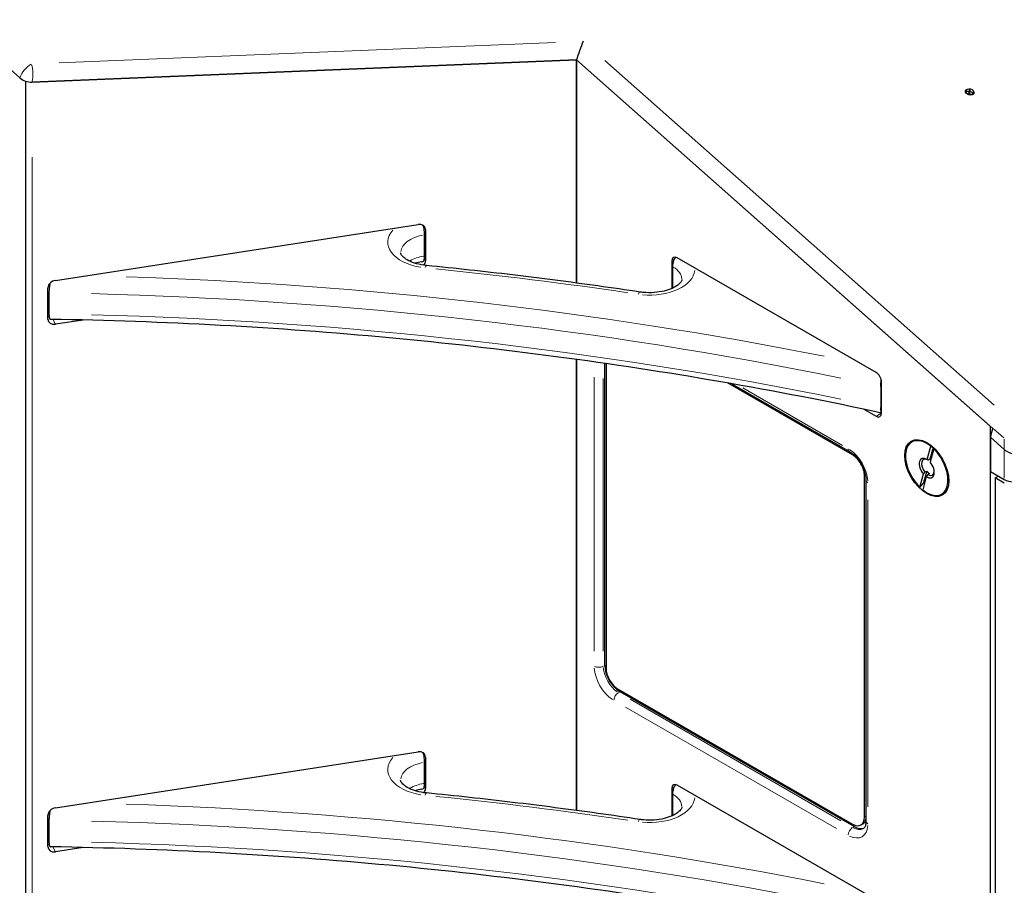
# Model space of a CAD drawing. Header units: millimetres. Extents: x 90 to 4365, y 90 to 3088.
# Tile 7 of 41: x 401 to 745, y 655 to 957. Entities that reach past the tile are written whole.
import ezdxf

# ---------------------------------------------------------------- set-up
doc = ezdxf.new("R2010")
doc.units = ezdxf.units.MM
doc.header["$LTSCALE"] = 15
doc.layers.add('Visibile (ISO)', color=7, linetype='Continuous', lineweight=25)
doc.layers.add('Visibile sottile (ISO)', color=9, linetype='Continuous', lineweight=18, true_color=0x808080)

msp = doc.modelspace()

# ---------------------------------------------------------------- linework, layer by layer
at = {"layer": 'Visibile (ISO)'}
for p, q in [((273.551, 1049.363), (401.316, 936.206)), ((405.504, 934.762), (595.458, 942.533)), ((595.458, 942.533), (405.569, 934.765)), ((595.458, 942.533), (740.643, 813.949)), ((595.458, 942.533), (595.458, 864.658)), ((595.458, 942.533), (739.819, 814.678)), ((595.458, 864.658), (595.458, 942.533)), ((403.24, 935.104), (403.24, 410.352)), ((403.24, 935.104), (403.24, 410.352)), ((731.37, 930.977), (731.338, 930.847)), ((733.45, 930.634), (733.353, 930.305)), ((413.671, 865.601), (540.152, 885.118)), ((541.962, 884.582), (541.834, 884.857)), ((542.76, 883.313), (542.76, 872.399)), ((542.398, 874.121), (542.398, 881.479)), ((628.591, 872.364), (628.591, 862.738)), ((699.88, 833.519), (630.5, 873.472)), ((628.856, 870.433), (628.856, 863.076)), ((411.063, 852.077), (411.063, 862.992)), ((411.425, 861.269), (411.425, 853.911)), ((423.34, 851.764), (413.671, 850.272)), ((595.458, 838.012), (595.458, 680.71)), ((595.458, 680.71), (595.458, 838.012)), ((605.269, 731.33), (605.269, 836.629)), ((605.694, 836.568), (605.694, 730.353)), ((691.607, 804.737), (648.083, 829.8)), ((649.561, 829.541), (690.59, 805.914)), ((701.524, 828.587), (701.524, 821.229)), ((701.79, 819.298), (701.79, 830.212)), ((695.606, 820.651), (699.88, 818.19)), ((739.819, 423.136), (739.819, 814.678)), ((739.819, 810.869), (740.643, 813.949)), ((744.592, 806.642), (739.819, 810.869)), ((744.592, 806.642), (739.819, 810.869)), ((739.819, 810.869), (739.819, 798.883)), ((719.576, 807.532), (717.574, 808.694)), ((717.705, 803.094), (718.95, 807.747)), ((719.735, 807.328), (718.652, 803.278)), ((719.974, 806.839), (718.73, 802.187)), ((718.652, 803.278), (718.022, 802.915)), ((695.85, 678.435), (695.85, 797.388)), ((715.116, 793.413), (716.361, 798.066)), ((717.385, 797.158), (716.141, 792.506)), ((717.536, 799.104), (716.452, 795.054)), ((716.905, 798.741), (717.536, 799.104)), ((718.56, 798.196), (717.93, 797.833)), ((724.97, 798.165), (724.97, 795.851)), ((739.819, 798.883), (744.592, 796.135)), ((741.41, 796.741), (742.475, 797.354)), ((744.592, 794.908), (741.41, 796.741)), ((741.41, 796.741), (741.41, 422.713)), ((696.358, 795.922), (696.358, 676.969)), ((609.936, 723.004), (691.607, 675.973)), ((692.244, 675.113), (610.573, 722.144)), ((413.671, 681.653), (540.152, 701.17)), ((541.962, 700.634), (541.834, 700.909)), ((542.398, 690.173), (542.398, 697.531)), ((542.76, 699.365), (542.76, 688.45)), ((628.591, 688.416), (628.591, 678.79)), ((699.88, 649.571), (630.5, 689.524)), ((628.856, 686.485), (628.856, 679.127)), ((411.063, 668.129), (411.063, 679.044)), ((411.425, 677.321), (411.425, 669.963)), ((695.238, 676.045), (694.601, 675.679)), ((423.34, 667.816), (413.671, 666.324))]:
    msp.add_line(p, q, dxfattribs=at)
for centre, major_axis, ratio, start_param, end_param in [((596.897, 945.909), (1.626, 4.568), 0.0700946, 0.8563611, 2.4271574), ((404.498, 938.039), (4.347, -1.163), 0.7058612, 4.0962436, 5.1283008), ((731.41, 931.455), (-0.202, 0.054), 0.7058612, 4.5882464, 7.0948992), ((730.661, 931.157), (0.706, -0.189), 0.7058612, 6.0677668, 7.0948992), ((731.693, 932.061), (0.706, -0.189), 0.7058612, 4.5882464, 6.0477017), ((732.536, 931.676), (-0.202, 0.054), 0.7058612, 3.5410488, 6.0477017), ((733.44, 931.701), (0.706, -0.189), 0.7058612, 3.5410488, 5.0005041), ((734.154, 930.437), (-0.706, 0.189), 0.7058612, 5.6354458, 6.8016517), ((733.533, 931.017), (0.202, -0.054), 0.7058612, 5.6354439, 8.1420968), ((540.152, 882.91), (2.448, 1.139), 0.7896899, 5.9310557, 7.501852), ((541.233, 883.982), (-0.686, 4.447), 0.2115968, 4.0823169, 4.6059157), ((540.152, 871.996), (2.448, 1.139), 0.7896899, 5.2273692, 5.9310557), ((541.233, 876.624), (-0.686, 4.447), 0.2115968, 3.5587181, 4.0823169), ((630.5, 871.265), (-1.347, 2.34), 0.5780931, 5.4997209, 7.0705172), ((632.038, 872.266), (-2.246, -3.9), 0.5780931, 4.9722547, 5.4958534), ((413.671, 863.394), (-2.448, -1.139), 0.7896899, 4.3602594, 5.9310557), ((632.038, 864.908), (-2.246, -3.9), 0.5780931, 5.4958534, 5.5555219), ((412.506, 854.983), (2.448, 1.139), 0.7896899, 3.773797, 3.9642029), ((413.671, 852.48), (-2.448, -1.139), 0.7896899, 5.9310557, 7.501852), ((699.88, 831.312), (1.347, -2.34), 0.5780931, 0.7873319, 2.3581282), ((699.88, 820.397), (1.347, -2.34), 0.5780931, 5.4997209, 7.0705172), ((717.545, 800.126), (-5.24, 9.099), 0.5780931, 5.3094109, 8.3080247), ((718.606, 800.737), (4.491, -7.799), 0.5780931, 2.1058992, 2.1797589), ((691.607, 799.831), (-2.994, 5.2), 0.5780931, 3.9289245, 5.4997209), ((717.545, 800.126), (-1.871, 3.25), 0.5780931, 5.4392794, 8.1781562), ((717.976, 800.374), (-1.567, 2.722), 0.5780931, 5.5296036, 8.1384074), ((717.545, 800.126), (5.24, -9.099), 0.5780931, 5.3094109, 8.3080247), ((747.774, 808.474), (4.395, -1.387), 0.6967063, 4.1433997, 5.7141961), ((747.774, 808.474), (-4.395, 1.387), 0.6967063, 1.0018071, 2.5726034), ((717.545, 800.126), (1.871, -3.25), 0.5780931, 5.4392794, 8.1781562), ((718.606, 800.737), (-1.567, 2.722), 0.5780931, 5.3374677, 5.4790282), ((718.606, 800.737), (1.567, -2.722), 0.5780931, 4.9968148, 5.4790282), ((717.976, 800.374), (1.567, -2.722), 0.5780931, 5.4790282, 6.9781002), ((718.606, 800.737), (-4.491, 7.799), 0.5780931, 2.0128987, 2.0616376), ((747.774, 797.967), (4.5, 0), 0.5758617, 3.9269908, 5.4977871), ((610.573, 728.276), (-3.743, 6.499), 0.5780931, 0.7873319, 2.3581282), ((609.936, 727.909), (2.994, -5.2), 0.5780931, 3.9289245, 5.4997209), ((540.152, 698.962), (2.448, 1.139), 0.7896899, 5.9310557, 7.501852), ((541.233, 700.034), (-0.686, 4.447), 0.2115968, 4.0823169, 4.6059157), ((540.152, 688.048), (2.448, 1.139), 0.7896899, 5.2273692, 5.9310557), ((541.233, 692.676), (-0.686, 4.447), 0.2115968, 3.5587181, 4.0823169), ((630.5, 687.317), (-1.347, 2.34), 0.5780931, 5.4997209, 7.0705172), ((632.038, 688.318), (-2.246, -3.9), 0.5780931, 4.9722547, 5.4958534), ((413.671, 679.446), (-2.448, -1.139), 0.7896899, 4.3602594, 5.9310557), ((632.038, 680.96), (-2.246, -3.9), 0.5780931, 5.4958534, 5.5555219), ((691.607, 680.878), (2.994, -5.2), 0.5780931, 5.4997209, 7.0705172), ((692.244, 681.245), (2.994, -5.2), 0.5780931, 0, 0.5404122), ((692.244, 681.245), (3.743, -6.499), 0.5780931, 5.4997209, 6.1969888), ((412.506, 671.035), (2.448, 1.139), 0.7896899, 3.773797, 3.9642029), ((413.671, 668.532), (-2.448, -1.139), 0.7896899, 5.9310557, 7.501852)]:
    msp.add_ellipse(centre, major_axis=major_axis, ratio=ratio, start_param=start_param, end_param=end_param, dxfattribs=at)
for centre, major_axis, ratio in [((732.545, 931.31), (-1.449, 0.388), 0.7058612), ((717.545, 800.126), (-5.427, 9.424), 0.5780931)]:
    msp.add_ellipse(centre, major_axis=major_axis, ratio=ratio, dxfattribs=at)
for points, knots in [([(732.153, 930.952), (732.129, 930.906), (732.101, 930.863), (732.032, 930.776), (731.983, 930.729), (731.873, 930.657), (731.811, 930.631), (731.699, 930.61), (731.641, 930.609), (731.584, 930.618)], [0.454655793, 0.454655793, 0.454655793, 0.454655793, 0.475144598, 0.475144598, 0.501590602, 0.501590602, 0.528036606, 0.528036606, 0.551578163, 0.551578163, 0.551578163, 0.551578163]), ([(732.503, 930.88), (732.5, 930.906), (732.492, 930.932), (732.468, 930.977), (732.45, 930.999), (732.405, 931.033), (732.379, 931.045), (732.327, 931.056), (732.298, 931.055), (732.245, 931.042), (732.221, 931.028), (732.182, 930.996), (732.165, 930.975), (732.153, 930.952)], [0.085145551, 0.085145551, 0.085145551, 0.085145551, 0.095628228, 0.095628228, 0.106325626, 0.106325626, 0.117023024, 0.117023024, 0.127720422, 0.127720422, 0.13841782, 0.13841782, 0.148900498, 0.148900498, 0.148900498, 0.148900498]), ([(733.3, 930.353), (733.248, 930.339), (733.195, 930.33), (733.08, 930.321), (733.01, 930.323), (732.877, 930.351), (732.814, 930.377), (732.708, 930.446), (732.659, 930.494), (732.582, 930.606), (732.553, 930.669), (732.519, 930.776), (732.509, 930.827), (732.503, 930.88)], [0.45465579, 0.45465579, 0.45465579, 0.45465579, 0.4751446, 0.4751446, 0.5015906, 0.5015906, 0.52803661, 0.52803661, 0.55448261, 0.55448261, 0.58092861, 0.58092861, 0.60141742, 0.60141742, 0.60141742, 0.60141742]), ([(542.242, 883.654), (542.204, 883.945), (542.117, 884.23), (541.945, 884.624), (541.884, 884.747), (541.815, 884.867)], [0.00022572, 0.00022572, 0.00022572, 0.00022572, 0.11853873, 0.11853873, 0.17214553, 0.17214553, 0.17214553, 0.17214553]), ([(543.078, 870.761), (541.875, 870.881), (540.713, 871.097), (538.626, 871.679), (537.696, 872.041), (536.176, 872.815), (535.574, 873.224), (534.703, 873.98), (534.431, 874.324), (534.108, 874.866), (534.073, 875.035), (534.061, 875.179), (534.06, 875.2), (534.06, 875.221)], [2.5269291, 2.5269291, 2.5269291, 2.5269291, 2.8069414, 2.8069414, 3.0802079, 3.0802079, 3.3415412, 3.3415412, 3.5971746, 3.5971746, 3.877187, 3.877187, 3.9269908, 3.9269908, 3.9269908, 3.9269908]), ([(541.475, 872.103), (541.689, 872.141), (541.866, 872.208), (542.117, 872.383), (542.204, 872.49), (542.242, 872.617)], [0.43427667, 0.43427667, 0.43427667, 0.43427667, 0.58592909, 0.58592909, 0.72215706, 0.72215706, 0.72215706, 0.72215706]), ([(630.103, 873.653), (629.998, 873.559), (629.898, 873.46), (629.661, 873.193), (629.533, 873.017), (629.372, 872.728), (629.324, 872.625), (629.283, 872.518)], [0.49629102, 0.49629102, 0.49629102, 0.49629102, 0.55360907, 0.55360907, 0.64285345, 0.64285345, 0.68985663, 0.68985663, 0.68985663, 0.68985663]), ([(617.619, 861.523), (612.696, 862.256), (607.763, 862.967), (597.877, 864.34), (592.924, 865.003), (583.001, 866.283), (578.03, 866.899), (568.071, 868.084), (563.083, 868.652), (553.092, 869.742), (548.089, 870.264), (543.078, 870.761)], [0.532162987, 0.532162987, 0.532162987, 0.532162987, 0.548663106, 0.548663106, 0.565163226, 0.565163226, 0.581663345, 0.581663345, 0.598163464, 0.598163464, 0.614663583, 0.614663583, 0.614663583, 0.614663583]), ([(632.151, 865.853), (632.151, 865.7), (632.13, 865.504), (631.654, 864.787), (631.278, 864.368), (630.189, 863.55), (629.527, 863.157), (627.923, 862.438), (626.975, 862.114), (624.868, 861.604), (623.702, 861.424), (621.288, 861.253), (620.038, 861.266), (618.418, 861.415), (618.015, 861.464), (617.619, 861.523)], [0.7853982, 0.7853982, 0.7853982, 0.7853982, 1.1502045, 1.1502045, 1.439174, 1.439174, 1.6943238, 1.6943238, 1.9585051, 1.9585051, 2.2336441, 2.2336441, 2.51484, 2.51484, 2.6094297, 2.6094297, 2.6094297, 2.6094297]), ([(411.774, 864.616), (411.773, 864.611), (411.772, 864.606), (411.719, 864.33), (411.668, 864.029), (411.579, 863.427), (411.542, 863.126), (411.486, 862.589), (411.463, 862.303), (411.432, 861.755), (411.425, 861.494), (411.425, 861.269)], [1.35606731, 1.35606731, 1.35606731, 1.35606731, 1.35825577, 1.35825577, 1.46991973, 1.46991973, 1.58158368, 1.58158368, 1.69168334, 1.69168334, 1.801783, 1.801783, 1.801783, 1.801783]), ([(411.425, 853.911), (411.425, 853.686), (411.432, 853.456), (411.463, 853.041), (411.486, 852.857), (411.542, 852.559), (411.579, 852.419), (411.668, 852.198), (411.719, 852.117), (411.818, 852.023), (411.873, 851.996), (411.932, 851.995)], [1.801783, 1.801783, 1.801783, 1.801783, 1.91188265, 1.91188265, 2.02198231, 2.02198231, 2.13364626, 2.13364626, 2.24531022, 2.24531022, 2.3473429, 2.3473429, 2.3473429, 2.3473429]), ([(701.79, 819.335), (683.321, 823.311), (664.624, 826.938), (626.787, 833.49), (607.645, 836.413), (569.068, 841.528), (549.632, 843.719), (510.55, 847.361), (490.905, 848.811), (451.49, 850.965), (431.721, 851.667), (411.932, 851.995)], [0.42766305, 0.42766305, 0.42766305, 0.42766305, 0.49327271, 0.49327271, 0.55912116, 0.55912116, 0.62496962, 0.62496962, 0.69081807, 0.69081807, 0.75666652, 0.75666652, 0.75666652, 0.75666652]), ([(701.524, 828.587), (701.524, 828.813), (701.531, 829.076), (701.562, 829.627), (701.586, 829.914), (701.637, 830.413), (701.667, 830.665), (701.703, 830.921)], [1.78125806, 1.78125806, 1.78125806, 1.78125806, 1.89216581, 1.89216581, 2.00307356, 2.00307356, 2.09812701, 2.09812701, 2.09812701, 2.09812701]), ([(701.79, 819.467), (701.766, 819.507), (701.743, 819.555), (701.677, 819.722), (701.641, 819.863), (701.586, 820.164), (701.562, 820.351), (701.531, 820.77), (701.524, 821.002), (701.524, 821.229)], [1.39374128, 1.39374128, 1.39374128, 1.39374128, 1.44827099, 1.44827099, 1.55944256, 1.55944256, 1.67035031, 1.67035031, 1.78125806, 1.78125806, 1.78125806, 1.78125806]), ([(690.59, 805.914), (691.063, 805.642), (691.565, 805.276), (692.577, 804.367), (693.086, 803.818), (694.042, 802.585), (694.487, 801.899), (695.253, 800.467), (695.573, 799.722), (696.052, 798.271), (696.212, 797.565), (696.337, 796.566), (696.358, 796.232), (696.358, 795.922)], [4.712389, 4.712389, 4.712389, 4.712389, 4.984679, 4.984679, 5.2657442, 5.2657442, 5.5535585, 5.5535585, 5.8430854, 5.8430854, 6.1288279, 6.1288279, 6.2831853, 6.2831853, 6.2831853, 6.2831853]), ([(542.242, 699.705), (542.204, 699.997), (542.117, 700.282), (541.945, 700.676), (541.884, 700.798), (541.815, 700.919)], [0.00022572, 0.00022572, 0.00022572, 0.00022572, 0.11853873, 0.11853873, 0.17214553, 0.17214553, 0.17214553, 0.17214553]), ([(543.078, 686.813), (541.875, 686.932), (540.713, 687.149), (538.626, 687.731), (537.696, 688.093), (536.176, 688.867), (535.574, 689.276), (534.703, 690.032), (534.431, 690.376), (534.108, 690.918), (534.073, 691.087), (534.061, 691.231), (534.06, 691.252), (534.06, 691.273)], [2.5269291, 2.5269291, 2.5269291, 2.5269291, 2.8069414, 2.8069414, 3.0802079, 3.0802079, 3.3415412, 3.3415412, 3.5971746, 3.5971746, 3.877187, 3.877187, 3.9269908, 3.9269908, 3.9269908, 3.9269908]), ([(541.475, 688.155), (541.689, 688.193), (541.866, 688.26), (542.117, 688.435), (542.204, 688.541), (542.242, 688.669)], [0.43427667, 0.43427667, 0.43427667, 0.43427667, 0.58592909, 0.58592909, 0.72215706, 0.72215706, 0.72215706, 0.72215706]), ([(617.619, 677.575), (612.696, 678.308), (607.763, 679.019), (597.877, 680.392), (592.924, 681.055), (583.001, 682.335), (578.03, 682.951), (568.071, 684.135), (563.083, 684.704), (553.092, 685.794), (548.089, 686.315), (543.078, 686.813)], [0.532162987, 0.532162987, 0.532162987, 0.532162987, 0.548663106, 0.548663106, 0.565163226, 0.565163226, 0.581663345, 0.581663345, 0.598163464, 0.598163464, 0.614663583, 0.614663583, 0.614663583, 0.614663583]), ([(630.103, 689.705), (629.998, 689.611), (629.898, 689.512), (629.661, 689.245), (629.533, 689.069), (629.372, 688.78), (629.324, 688.677), (629.283, 688.57)], [0.49629102, 0.49629102, 0.49629102, 0.49629102, 0.55360907, 0.55360907, 0.64285345, 0.64285345, 0.68985663, 0.68985663, 0.68985663, 0.68985663]), ([(411.774, 680.668), (411.773, 680.663), (411.772, 680.658), (411.719, 680.382), (411.668, 680.081), (411.579, 679.479), (411.542, 679.178), (411.486, 678.64), (411.463, 678.354), (411.432, 677.807), (411.425, 677.546), (411.425, 677.321)], [1.35606731, 1.35606731, 1.35606731, 1.35606731, 1.35825577, 1.35825577, 1.46991973, 1.46991973, 1.58158368, 1.58158368, 1.69168334, 1.69168334, 1.801783, 1.801783, 1.801783, 1.801783]), ([(632.151, 681.904), (632.151, 681.752), (632.13, 681.556), (631.654, 680.839), (631.278, 680.42), (630.189, 679.602), (629.527, 679.209), (627.923, 678.49), (626.975, 678.166), (624.868, 677.656), (623.702, 677.476), (621.288, 677.305), (620.038, 677.318), (618.418, 677.467), (618.015, 677.516), (617.619, 677.575)], [0.7853982, 0.7853982, 0.7853982, 0.7853982, 1.1502045, 1.1502045, 1.439174, 1.439174, 1.6943238, 1.6943238, 1.9585051, 1.9585051, 2.2336441, 2.2336441, 2.51484, 2.51484, 2.6094297, 2.6094297, 2.6094297, 2.6094297]), ([(696.358, 676.969), (696.358, 676.653), (696.336, 676.361), (696.258, 675.839), (696.202, 675.609), (696.07, 675.216), (695.994, 675.055), (695.84, 674.794), (695.762, 674.695), (695.609, 674.542), (695.535, 674.486), (695.456, 674.44)], [0, 0, 0, 0, 0.15746637, 0.15746637, 0.31493275, 0.31493275, 0.47239912, 0.47239912, 0.6298655, 0.6298655, 0.78733187, 0.78733187, 0.78733187, 0.78733187]), ([(411.425, 669.963), (411.425, 669.738), (411.432, 669.508), (411.463, 669.093), (411.486, 668.909), (411.542, 668.611), (411.579, 668.47), (411.668, 668.249), (411.719, 668.169), (411.818, 668.075), (411.873, 668.048), (411.932, 668.047)], [1.801783, 1.801783, 1.801783, 1.801783, 1.91188265, 1.91188265, 2.02198231, 2.02198231, 2.13364626, 2.13364626, 2.24531022, 2.24531022, 2.3473429, 2.3473429, 2.3473429, 2.3473429]), ([(701.79, 635.387), (683.321, 639.363), (664.624, 642.99), (626.787, 649.542), (607.645, 652.465), (569.068, 657.58), (549.632, 659.771), (510.55, 663.413), (490.905, 664.863), (451.49, 667.016), (431.721, 667.719), (411.932, 668.047)], [0.42766305, 0.42766305, 0.42766305, 0.42766305, 0.49327271, 0.49327271, 0.55912116, 0.55912116, 0.62496962, 0.62496962, 0.69081807, 0.69081807, 0.75666652, 0.75666652, 0.75666652, 0.75666652])]:
    msp.add_open_spline(points, degree=3, knots=knots, dxfattribs=at)
for points in [[(733.37, 930.362), (733.348, 930.362), (733.324, 930.36), (733.3, 930.353)], [(541.475, 872.103), (540.656, 871.958), (539.873, 871.768), (539.148, 871.542)], [(541.475, 688.155), (540.656, 688.01), (539.873, 687.82), (539.148, 687.594)]]:
    msp.add_open_spline(points, degree=3, dxfattribs=at)
for points, weights in [([(718.95, 807.747), (719.373, 807.521), (719.735, 807.328)], [1, 1.00298965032, 1]), ([(720.638, 806.486), (720.327, 806.651), (719.974, 806.839)], [1.00082678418, 1.00249412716, 1]), ([(718.022, 802.915), (717.879, 802.997), (717.705, 803.094)], [1, 1.00412650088, 1]), ([(716.361, 798.066), (716.658, 798.434), (716.905, 798.741)], [1, 1.00412650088, 1]), ([(717.93, 797.833), (717.683, 797.526), (717.385, 797.158)], [1, 1.00412650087, 1]), ([(716.452, 795.054), (715.836, 794.297), (715.116, 793.413)], [1, 1.00298965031, 1])]:
    msp.add_rational_spline(points, weights, degree=2, dxfattribs=at)
at = {"layer": 'Visibile sottile (ISO)'}
for p, q in [((588.1, 948.595), (414.941, 941.512)), ((741.054, 822.044), (605.264, 942.307)), ((731.468, 931.569), (731.368, 931.201)), ((732.339, 931.721), (732.163, 930.992)), ((732.725, 931.641), (732.515, 930.92)), ((733.502, 931.129), (733.311, 930.394)), ((405.569, 908.562), (405.569, 436.915)), ((542.171, 884.58), (542.729, 883.379)), ((542.74, 872.442), (542.379, 873.218)), ((629.401, 872.831), (628.634, 872.389)), ((539.316, 871.587), (539.365, 871.481)), ((413.631, 850.358), (412.916, 851.894)), ((601.557, 831.853), (601.557, 736.331)), ((604.739, 736.308), (604.739, 831.422)), ((688.19, 808.06), (653.407, 828.09)), ((699.976, 818.245), (701.694, 819.234)), ((740.84, 813.774), (744.395, 810.626)), ((744.592, 810.26), (744.592, 806.832)), ((691.93, 804.922), (691.624, 804.746)), ((744.592, 806.117), (744.592, 796.66)), ((696.169, 797.572), (695.867, 797.398)), ((697.017, 682.001), (697.017, 789.058)), ((604.766, 731.04), (605.243, 731.315)), ((610.069, 721.854), (610.546, 722.129)), ((687.63, 677.159), (614.126, 719.487)), ((612.535, 716.732), (686.039, 674.404)), ((542.171, 700.631), (542.729, 699.431)), ((539.316, 687.639), (539.365, 687.533)), ((542.74, 688.494), (542.379, 689.27)), ((629.401, 688.882), (628.634, 688.441)), ((696.332, 678.713), (695.875, 678.45)), ((691.74, 674.823), (692.217, 675.098)), ((413.631, 666.41), (412.916, 667.946))]:
    msp.add_line(p, q, dxfattribs=at)
for centre, major_axis, ratio, start_param, end_param in [((404.498, 938.039), (2.984, 3.369), 0.4093511, 0.9631228, 2.3768395), ((404.498, 938.039), (0.184, -4.496), 0.2861906, 0.8211969, 2.2349136), ((545.31, 878.9), (-15.75, 0), 0.5758617, 5.8006278, 7.5841618), ((545.31, 875.221), (-11.25, 0), 0.5758617, 5.0396382, 6.2177355), ((545.31, 867.863), (-11.25, 0), 0.5758617, 5.0016794, 5.4965189), ((542.634, 866.283), (0.445, 4.478), 0.1389064, 0.0310285, 0.5895416), ((386.023, 346.879), (921.75, 0), 0.5758617, 1.3216862, 1.3959367), ((620.901, 869.531), (15.75, 0), 0.5758617, 4.5526045, 6.2347161), ((620.901, 865.853), (11.25, 0), 0.5758617, 0.0392699, 0.7461283), ((386.023, 346.879), (-904.5, 0), 0.5758617, 4.3793293, 4.6545332), ((620.901, 858.495), (-11.25, 0), 0.5758617, 3.9020791, 3.9256797), ((386.023, 343.2), (900, 0), 0.5758617, 1.2291269, 1.526071), ((616.955, 857.072), (0.663, 4.451), 0.204826, 0.0314499, 0.5975487), ((386.023, 335.842), (-900, 0), 0.5758617, 4.3707195, 4.6676637), ((691.713, 807.864), (-1.123, -1.95), 0.5780931, 5.53522, 6.2438187), ((690.122, 798.976), (-4.866, 8.449), 0.5780931, 4.0074643, 5.421181), ((698.608, 795.922), (-2.25, 0), 0.5758617, 0.0392699, 0.7461283), ((608.451, 727.054), (4.866, -8.449), 0.5780931, 4.0074643, 5.421181), ((603.148, 731.941), (-2.25, 0), 0.5758617, 0.863938, 2.2776547), ((610.042, 727.97), (-3.743, 6.499), 0.5780931, 0.8658717, 2.2795884), ((610.042, 719.999), (-1.123, -1.95), 0.5780931, 4.0035969, 5.4173136), ((545.31, 694.952), (-15.75, 0), 0.5758617, 5.8006278, 7.5841618), ((545.31, 691.273), (-11.25, 0), 0.5758617, 5.0396382, 6.2177355), ((545.31, 683.915), (-11.25, 0), 0.5758617, 5.0016794, 5.4965189), ((542.634, 682.335), (0.445, 4.478), 0.1389064, 0.0310285, 0.5895416), ((386.023, 162.931), (921.75, 0), 0.5758617, 1.3216862, 1.3959367), ((620.901, 685.583), (15.75, 0), 0.5758617, 4.5526045, 6.2347161), ((620.901, 681.904), (11.25, 0), 0.5758617, 0.0392699, 0.7461283), ((386.023, 162.931), (-904.5, 0), 0.5758617, 4.3793293, 4.6545332), ((386.023, 159.252), (900, 0), 0.5758617, 1.2291269, 1.526071), ((616.955, 673.124), (0.663, 4.451), 0.204826, 0.0314499, 0.5975487), ((620.901, 674.546), (-11.25, 0), 0.5758617, 3.9020791, 3.9256797), ((698.608, 676.969), (-2.25, 0), 0.5758617, 0.0392699, 0.7461283), ((691.713, 672.968), (-1.123, -1.95), 0.5780931, 4.0035969, 5.4173136), ((690.122, 680.023), (4.866, -8.449), 0.5780931, 5.5782607, 6.9919774), ((691.713, 680.939), (3.743, -6.499), 0.5780931, 5.5388941, 6.2440121), ((386.023, 151.894), (-900, 0), 0.5758617, 4.3707195, 4.6676637)]:
    msp.add_ellipse(centre, major_axis=major_axis, ratio=ratio, start_param=start_param, end_param=end_param, dxfattribs=at)

doc.saveas('drawing.dxf')
